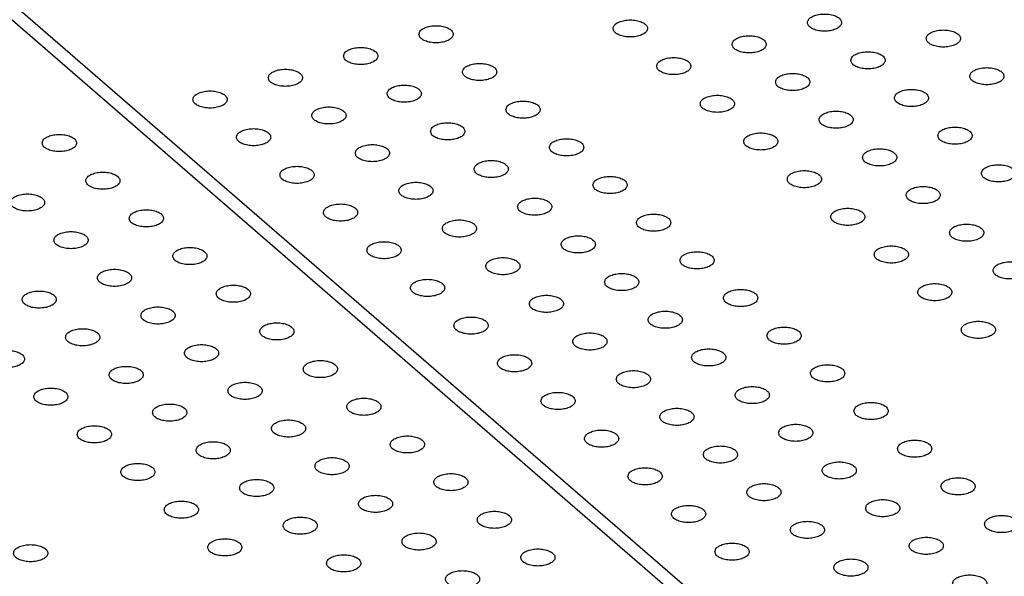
# Model space of a CAD drawing. Header units: inches. Extents: x 0 to 841, y 0 to 594.
# Tile 69 of 84: x 607 to 636, y 358 to 374. Entities that reach past the tile are written whole.
import ezdxf

# ---------------------------------------------------------------- set-up
doc = ezdxf.new("R2010")
doc.units = ezdxf.units.IN

# ---------------------------------------------------------------- blocks, each defined once
blk = doc.blocks.new('E8021-26512__263', base_point=(556.246, 341.298))
at = {"color": 7, "linetype": 'Continuous'}
blk.add_line((631.361, 353.352), (578.131, 399.449), dxfattribs=at)
for points in [[(607.891, 370.854), (607.899, 370.823), (607.915, 370.755), (608.016, 370.683), (608.146, 370.63), (608.307, 370.602), (608.476, 370.602), (608.636, 370.63), (608.768, 370.683), (608.863, 370.755), (608.904, 370.854), (608.863, 370.952), (608.768, 371.025), (608.636, 371.077), (608.476, 371.105), (608.307, 371.105), (608.146, 371.077), (608.016, 371.025), (607.915, 370.952), (607.899, 370.884), (607.891, 370.854)], [(609.161, 369.754), (609.169, 369.724), (609.185, 369.655), (609.286, 369.583), (609.416, 369.53), (609.577, 369.503), (609.746, 369.503), (609.906, 369.53), (610.038, 369.583), (610.133, 369.655), (610.174, 369.754), (610.133, 369.852), (610.038, 369.925), (609.906, 369.977), (609.746, 370.005), (609.577, 370.005), (609.416, 369.977), (609.286, 369.925), (609.185, 369.852), (609.169, 369.784), (609.161, 369.754)], [(606.962, 369.119), (606.969, 369.089), (606.985, 369.02), (607.086, 368.948), (607.216, 368.895), (607.377, 368.868), (607.546, 368.868), (607.706, 368.895), (607.839, 368.948), (607.933, 369.02), (607.974, 369.119), (607.933, 369.217), (607.839, 369.29), (607.706, 369.342), (607.546, 369.37), (607.377, 369.37), (607.216, 369.342), (607.086, 369.29), (606.985, 369.217), (606.969, 369.149), (606.962, 369.119)], [(610.431, 368.654), (610.439, 368.624), (610.455, 368.555), (610.556, 368.483), (610.686, 368.43), (610.847, 368.403), (611.016, 368.403), (611.176, 368.43), (611.308, 368.483), (611.403, 368.555), (611.444, 368.654), (611.403, 368.753), (611.308, 368.825), (611.176, 368.878), (611.016, 368.905), (610.847, 368.905), (610.686, 368.878), (610.556, 368.825), (610.455, 368.753), (610.439, 368.684), (610.431, 368.654)], [(608.232, 368.019), (608.239, 367.989), (608.255, 367.92), (608.356, 367.848), (608.486, 367.795), (608.647, 367.768), (608.816, 367.768), (608.976, 367.795), (609.109, 367.848), (609.203, 367.92), (609.244, 368.019), (609.203, 368.118), (609.109, 368.19), (608.976, 368.243), (608.816, 368.27), (608.647, 368.27), (608.486, 368.243), (608.356, 368.19), (608.255, 368.118), (608.239, 368.049), (608.232, 368.019)], [(611.701, 367.554), (611.709, 367.524), (611.725, 367.455), (611.826, 367.383), (611.956, 367.33), (612.117, 367.303), (612.286, 367.303), (612.446, 367.33), (612.578, 367.383), (612.673, 367.455), (612.714, 367.554), (612.673, 367.653), (612.578, 367.725), (612.446, 367.778), (612.286, 367.805), (612.117, 367.805), (611.956, 367.778), (611.826, 367.725), (611.725, 367.653), (611.709, 367.584), (611.701, 367.554)], [(609.502, 366.919), (609.509, 366.889), (609.525, 366.82), (609.626, 366.748), (609.756, 366.695), (609.917, 366.668), (610.086, 366.668), (610.246, 366.695), (610.379, 366.748), (610.473, 366.82), (610.514, 366.919), (610.473, 367.018), (610.379, 367.09), (610.246, 367.143), (610.086, 367.17), (609.917, 367.17), (609.756, 367.143), (609.626, 367.09), (609.525, 367.018), (609.509, 366.949), (609.502, 366.919)], [(607.302, 366.284), (607.309, 366.254), (607.326, 366.185), (607.426, 366.113), (607.557, 366.06), (607.717, 366.033), (607.886, 366.033), (608.046, 366.06), (608.179, 366.113), (608.274, 366.185), (608.314, 366.284), (608.274, 366.383), (608.179, 366.455), (608.046, 366.508), (607.886, 366.535), (607.717, 366.535), (607.557, 366.508), (607.426, 366.455), (607.326, 366.383), (607.309, 366.314), (607.302, 366.284)], [(612.971, 366.454), (612.979, 366.424), (612.995, 366.356), (613.096, 366.283), (613.226, 366.231), (613.387, 366.203), (613.556, 366.203), (613.716, 366.231), (613.848, 366.283), (613.943, 366.356), (613.984, 366.454), (613.943, 366.553), (613.848, 366.625), (613.716, 366.678), (613.556, 366.705), (613.387, 366.705), (613.226, 366.678), (613.096, 366.625), (612.995, 366.553), (612.979, 366.484), (612.971, 366.454)], [(610.772, 365.819), (610.779, 365.789), (610.795, 365.721), (610.896, 365.648), (611.026, 365.596), (611.187, 365.568), (611.356, 365.568), (611.516, 365.596), (611.649, 365.648), (611.743, 365.721), (611.784, 365.819), (611.743, 365.918), (611.649, 365.99), (611.516, 366.043), (611.356, 366.07), (611.187, 366.07), (611.026, 366.043), (610.896, 365.99), (610.795, 365.918), (610.779, 365.849), (610.772, 365.819)], [(608.572, 365.184), (608.579, 365.154), (608.596, 365.086), (608.696, 365.013), (608.827, 364.961), (608.987, 364.933), (609.156, 364.933), (609.316, 364.961), (609.449, 365.013), (609.544, 365.086), (609.584, 365.184), (609.544, 365.283), (609.449, 365.355), (609.316, 365.408), (609.156, 365.435), (608.987, 365.435), (608.827, 365.408), (608.696, 365.355), (608.596, 365.283), (608.579, 365.214), (608.572, 365.184)], [(614.241, 365.354), (614.249, 365.324), (614.265, 365.256), (614.366, 365.183), (614.496, 365.131), (614.657, 365.103), (614.826, 365.103), (614.986, 365.131), (615.118, 365.183), (615.213, 365.256), (615.254, 365.354), (615.213, 365.453), (615.118, 365.525), (614.986, 365.578), (614.826, 365.606), (614.657, 365.606), (614.496, 365.578), (614.366, 365.525), (614.265, 365.453), (614.249, 365.385), (614.241, 365.354)], [(606.372, 364.549), (606.379, 364.519), (606.396, 364.451), (606.497, 364.378), (606.627, 364.326), (606.788, 364.298), (606.957, 364.298), (607.117, 364.326), (607.249, 364.378), (607.344, 364.451), (607.384, 364.549), (607.344, 364.648), (607.249, 364.72), (607.117, 364.773), (606.957, 364.8), (606.788, 364.8), (606.627, 364.773), (606.497, 364.72), (606.396, 364.648), (606.379, 364.579), (606.372, 364.549)], [(612.042, 364.719), (612.049, 364.689), (612.065, 364.621), (612.166, 364.548), (612.296, 364.496), (612.457, 364.468), (612.626, 364.468), (612.786, 364.496), (612.919, 364.548), (613.013, 364.621), (613.054, 364.719), (613.013, 364.818), (612.919, 364.89), (612.786, 364.943), (612.626, 364.971), (612.457, 364.971), (612.296, 364.943), (612.166, 364.89), (612.065, 364.818), (612.049, 364.75), (612.042, 364.719)], [(615.511, 364.255), (615.519, 364.224), (615.535, 364.156), (615.636, 364.083), (615.766, 364.031), (615.927, 364.003), (616.096, 364.003), (616.256, 364.031), (616.388, 364.083), (616.483, 364.156), (616.524, 364.255), (616.483, 364.353), (616.388, 364.426), (616.256, 364.478), (616.096, 364.506), (615.927, 364.506), (615.766, 364.478), (615.636, 364.426), (615.535, 364.353), (615.519, 364.285), (615.511, 364.255)], [(609.842, 364.084), (609.849, 364.054), (609.866, 363.986), (609.966, 363.913), (610.097, 363.861), (610.257, 363.833), (610.426, 363.833), (610.586, 363.861), (610.719, 363.913), (610.814, 363.986), (610.854, 364.084), (610.814, 364.183), (610.719, 364.255), (610.586, 364.308), (610.426, 364.336), (610.257, 364.336), (610.097, 364.308), (609.966, 364.255), (609.866, 364.183), (609.849, 364.115), (609.842, 364.084)], [(607.642, 363.449), (607.649, 363.419), (607.666, 363.351), (607.767, 363.278), (607.897, 363.226), (608.058, 363.198), (608.227, 363.198), (608.387, 363.226), (608.519, 363.278), (608.614, 363.351), (608.654, 363.449), (608.614, 363.548), (608.519, 363.62), (608.387, 363.673), (608.227, 363.701), (608.058, 363.701), (607.897, 363.673), (607.767, 363.62), (607.666, 363.548), (607.649, 363.48), (607.642, 363.449)], [(613.312, 363.62), (613.319, 363.589), (613.335, 363.521), (613.436, 363.448), (613.566, 363.396), (613.727, 363.368), (613.896, 363.368), (614.056, 363.396), (614.189, 363.448), (614.283, 363.521), (614.324, 363.62), (614.283, 363.718), (614.189, 363.791), (614.056, 363.843), (613.896, 363.871), (613.727, 363.871), (613.566, 363.843), (613.436, 363.791), (613.335, 363.718), (613.319, 363.65), (613.312, 363.62)], [(616.781, 363.155), (616.789, 363.124), (616.805, 363.056), (616.906, 362.984), (617.036, 362.931), (617.197, 362.903), (617.366, 362.903), (617.526, 362.931), (617.658, 362.984), (617.753, 363.056), (617.794, 363.155), (617.753, 363.253), (617.658, 363.326), (617.526, 363.378), (617.366, 363.406), (617.197, 363.406), (617.036, 363.378), (616.906, 363.326), (616.805, 363.253), (616.789, 363.185), (616.781, 363.155)], [(611.112, 362.985), (611.119, 362.954), (611.136, 362.886), (611.236, 362.813), (611.367, 362.761), (611.527, 362.733), (611.696, 362.733), (611.856, 362.761), (611.989, 362.813), (612.084, 362.886), (612.124, 362.985), (612.084, 363.083), (611.989, 363.156), (611.856, 363.208), (611.696, 363.236), (611.527, 363.236), (611.367, 363.208), (611.236, 363.156), (611.136, 363.083), (611.119, 363.015), (611.112, 362.985)], [(614.582, 362.52), (614.589, 362.489), (614.605, 362.421), (614.706, 362.349), (614.836, 362.296), (614.997, 362.268), (615.166, 362.268), (615.326, 362.296), (615.459, 362.349), (615.553, 362.421), (615.594, 362.52), (615.553, 362.618), (615.459, 362.691), (615.326, 362.743), (615.166, 362.771), (614.997, 362.771), (614.836, 362.743), (614.706, 362.691), (614.605, 362.618), (614.589, 362.55), (614.582, 362.52)], [(608.912, 362.35), (608.919, 362.319), (608.936, 362.251), (609.037, 362.178), (609.167, 362.126), (609.328, 362.098), (609.497, 362.098), (609.657, 362.126), (609.789, 362.178), (609.884, 362.251), (609.924, 362.35), (609.884, 362.448), (609.789, 362.521), (609.657, 362.573), (609.497, 362.601), (609.328, 362.601), (609.167, 362.573), (609.037, 362.521), (608.936, 362.448), (608.919, 362.38), (608.912, 362.35)], [(618.051, 362.055), (618.059, 362.025), (618.075, 361.956), (618.176, 361.884), (618.306, 361.831), (618.467, 361.804), (618.636, 361.804), (618.796, 361.831), (618.928, 361.884), (619.023, 361.956), (619.064, 362.055), (619.023, 362.153), (618.928, 362.226), (618.796, 362.278), (618.636, 362.306), (618.467, 362.306), (618.306, 362.278), (618.176, 362.226), (618.075, 362.153), (618.059, 362.085), (618.051, 362.055)], [(612.382, 361.885), (612.389, 361.854), (612.406, 361.786), (612.506, 361.714), (612.637, 361.661), (612.797, 361.633), (612.966, 361.633), (613.126, 361.661), (613.259, 361.714), (613.354, 361.786), (613.394, 361.885), (613.354, 361.983), (613.259, 362.056), (613.126, 362.108), (612.966, 362.136), (612.797, 362.136), (612.637, 362.108), (612.506, 362.056), (612.406, 361.983), (612.389, 361.915), (612.382, 361.885)], [(615.852, 361.42), (615.859, 361.39), (615.875, 361.321), (615.976, 361.249), (616.106, 361.196), (616.267, 361.169), (616.436, 361.169), (616.596, 361.196), (616.729, 361.249), (616.823, 361.321), (616.864, 361.42), (616.823, 361.518), (616.729, 361.591), (616.596, 361.643), (616.436, 361.671), (616.267, 361.671), (616.106, 361.643), (615.976, 361.591), (615.875, 361.518), (615.859, 361.45), (615.852, 361.42)], [(610.182, 361.25), (610.189, 361.219), (610.206, 361.151), (610.307, 361.079), (610.437, 361.026), (610.598, 360.998), (610.767, 360.998), (610.927, 361.026), (611.059, 361.079), (611.154, 361.151), (611.194, 361.25), (611.154, 361.348), (611.059, 361.421), (610.927, 361.473), (610.767, 361.501), (610.598, 361.501), (610.437, 361.473), (610.307, 361.421), (610.206, 361.348), (610.189, 361.28), (610.182, 361.25)], [(619.321, 360.955), (619.329, 360.925), (619.345, 360.856), (619.446, 360.784), (619.576, 360.731), (619.737, 360.704), (619.906, 360.704), (620.066, 360.731), (620.198, 360.784), (620.293, 360.856), (620.334, 360.955), (620.293, 361.054), (620.198, 361.126), (620.066, 361.179), (619.906, 361.206), (619.737, 361.206), (619.576, 361.179), (619.446, 361.126), (619.345, 361.054), (619.329, 360.985), (619.321, 360.955)], [(613.652, 360.785), (613.659, 360.755), (613.676, 360.686), (613.776, 360.614), (613.907, 360.561), (614.067, 360.534), (614.236, 360.534), (614.396, 360.561), (614.529, 360.614), (614.624, 360.686), (614.664, 360.785), (614.624, 360.883), (614.529, 360.956), (614.396, 361.008), (614.236, 361.036), (614.067, 361.036), (613.907, 361.008), (613.776, 360.956), (613.676, 360.883), (613.659, 360.815), (613.652, 360.785)], [(617.122, 360.32), (617.129, 360.29), (617.145, 360.221), (617.246, 360.149), (617.376, 360.096), (617.537, 360.069), (617.706, 360.069), (617.866, 360.096), (617.999, 360.149), (618.093, 360.221), (618.134, 360.32), (618.093, 360.419), (617.999, 360.491), (617.866, 360.544), (617.706, 360.571), (617.537, 360.571), (617.376, 360.544), (617.246, 360.491), (617.145, 360.419), (617.129, 360.35), (617.122, 360.32)], [(611.452, 360.15), (611.459, 360.12), (611.476, 360.051), (611.577, 359.979), (611.707, 359.926), (611.868, 359.899), (612.037, 359.899), (612.197, 359.926), (612.329, 359.979), (612.424, 360.051), (612.464, 360.15), (612.424, 360.248), (612.329, 360.321), (612.197, 360.373), (612.037, 360.401), (611.868, 360.401), (611.707, 360.373), (611.577, 360.321), (611.476, 360.248), (611.459, 360.18), (611.452, 360.15)], [(614.922, 359.685), (614.929, 359.655), (614.946, 359.586), (615.046, 359.514), (615.177, 359.461), (615.337, 359.434), (615.506, 359.434), (615.666, 359.461), (615.799, 359.514), (615.894, 359.586), (615.934, 359.685), (615.894, 359.784), (615.799, 359.856), (615.666, 359.909), (615.506, 359.936), (615.337, 359.936), (615.177, 359.909), (615.046, 359.856), (614.946, 359.784), (614.929, 359.715), (614.922, 359.685)], [(620.591, 359.855), (620.599, 359.825), (620.615, 359.757), (620.716, 359.684), (620.846, 359.631), (621.007, 359.604), (621.176, 359.604), (621.336, 359.631), (621.468, 359.684), (621.563, 359.757), (621.604, 359.855), (621.563, 359.954), (621.468, 360.026), (621.336, 360.079), (621.176, 360.106), (621.007, 360.106), (620.846, 360.079), (620.716, 360.026), (620.615, 359.954), (620.599, 359.885), (620.591, 359.855)], [(618.392, 359.22), (618.399, 359.19), (618.415, 359.122), (618.516, 359.049), (618.646, 358.996), (618.807, 358.969), (618.976, 358.969), (619.136, 358.996), (619.269, 359.049), (619.363, 359.122), (619.404, 359.22), (619.363, 359.319), (619.269, 359.391), (619.136, 359.444), (618.976, 359.471), (618.807, 359.471), (618.646, 359.444), (618.516, 359.391), (618.415, 359.319), (618.399, 359.25), (618.392, 359.22)], [(607.053, 358.88), (607.06, 358.85), (607.076, 358.781), (607.177, 358.709), (607.308, 358.656), (607.468, 358.629), (607.637, 358.629), (607.797, 358.656), (607.93, 358.709), (608.025, 358.781), (608.065, 358.88), (608.025, 358.978), (607.93, 359.051), (607.797, 359.103), (607.637, 359.131), (607.468, 359.131), (607.308, 359.103), (607.177, 359.051), (607.076, 358.978), (607.06, 358.91), (607.053, 358.88)], [(612.722, 359.05), (612.729, 359.02), (612.746, 358.951), (612.847, 358.879), (612.977, 358.826), (613.138, 358.799), (613.307, 358.799), (613.467, 358.826), (613.599, 358.879), (613.694, 358.951), (613.734, 359.05), (613.694, 359.149), (613.599, 359.221), (613.467, 359.274), (613.307, 359.301), (613.138, 359.301), (612.977, 359.274), (612.847, 359.221), (612.746, 359.149), (612.729, 359.08), (612.722, 359.05)], [(616.192, 358.585), (616.199, 358.555), (616.216, 358.487), (616.316, 358.414), (616.447, 358.361), (616.607, 358.334), (616.776, 358.334), (616.936, 358.361), (617.069, 358.414), (617.164, 358.487), (617.204, 358.585), (617.164, 358.684), (617.069, 358.756), (616.936, 358.809), (616.776, 358.836), (616.607, 358.836), (616.447, 358.809), (616.316, 358.756), (616.216, 358.684), (616.199, 358.615), (616.192, 358.585)], [(621.861, 358.755), (621.869, 358.725), (621.885, 358.657), (621.986, 358.584), (622.116, 358.532), (622.277, 358.504), (622.446, 358.504), (622.606, 358.532), (622.738, 358.584), (622.833, 358.657), (622.874, 358.755), (622.833, 358.854), (622.738, 358.926), (622.606, 358.979), (622.446, 359.007), (622.277, 359.007), (622.116, 358.979), (621.986, 358.926), (621.885, 358.854), (621.869, 358.785), (621.861, 358.755)], [(619.662, 358.12), (619.669, 358.09), (619.685, 358.022), (619.786, 357.949), (619.916, 357.897), (620.077, 357.869), (620.246, 357.869), (620.406, 357.897), (620.539, 357.949), (620.633, 358.022), (620.674, 358.12), (620.633, 358.219), (620.539, 358.291), (620.406, 358.344), (620.246, 358.372), (620.077, 358.372), (619.916, 358.344), (619.786, 358.291), (619.685, 358.219), (619.669, 358.15), (619.662, 358.12)]]:
    blk.add_open_spline(points, degree=3, knots=[0, 0, 0, 0, 0.090666, 0.205523, 0.349779, 0.515635, 0.689283, 0.855139, 0.999394, 1.114251, 1.204917, 1.295583, 1.410441, 1.554696, 1.720552, 1.8942, 2.060056, 2.204311, 2.319168, 2.409834, 2.409834, 2.409834, 2.409834], dxfattribs=at)
blk = doc.blocks.new('E8021-66412_MUXIP01_4', base_point=(556.246, 341.298))
blk.add_blockref('E8021-26512__263', (556.246, 341.298))
blk = doc.blocks.new('E8021-26512__267', base_point=(578.243, 347.648))
at = {"color": 7, "linetype": 'Continuous'}
blk.add_line((578.779, 399.389), (631.579, 353.662), dxfattribs=at)
for points in [[(630.229, 374.369), (630.236, 374.339), (630.252, 374.27), (630.353, 374.198), (630.484, 374.145), (630.644, 374.118), (630.813, 374.118), (630.973, 374.145), (631.106, 374.198), (631.2, 374.27), (631.241, 374.369), (631.2, 374.468), (631.106, 374.54), (630.973, 374.593), (630.813, 374.62), (630.644, 374.62), (630.484, 374.593), (630.353, 374.54), (630.252, 374.468), (630.236, 374.399), (630.229, 374.369)], [(618.89, 374.029), (618.897, 373.998), (618.914, 373.93), (619.014, 373.858), (619.145, 373.805), (619.305, 373.777), (619.474, 373.777), (619.634, 373.805), (619.767, 373.858), (619.862, 373.93), (619.902, 374.029), (619.862, 374.127), (619.767, 374.2), (619.634, 374.252), (619.474, 374.28), (619.305, 374.28), (619.145, 374.252), (619.014, 374.2), (618.914, 374.127), (618.897, 374.059), (618.89, 374.029)], [(624.559, 374.199), (624.566, 374.169), (624.583, 374.1), (624.684, 374.028), (624.814, 373.975), (624.975, 373.948), (625.144, 373.948), (625.304, 373.975), (625.436, 374.028), (625.531, 374.1), (625.572, 374.199), (625.531, 374.297), (625.436, 374.37), (625.304, 374.422), (625.144, 374.45), (624.975, 374.45), (624.814, 374.422), (624.684, 374.37), (624.583, 374.297), (624.566, 374.229), (624.559, 374.199)], [(628.029, 373.734), (628.036, 373.704), (628.053, 373.635), (628.153, 373.563), (628.284, 373.51), (628.444, 373.483), (628.613, 373.483), (628.773, 373.51), (628.906, 373.563), (629.001, 373.635), (629.041, 373.734), (629.001, 373.833), (628.906, 373.905), (628.773, 373.958), (628.613, 373.985), (628.444, 373.985), (628.284, 373.958), (628.153, 373.905), (628.053, 373.833), (628.036, 373.764), (628.029, 373.734)], [(633.698, 373.904), (633.706, 373.874), (633.722, 373.805), (633.823, 373.733), (633.953, 373.68), (634.114, 373.653), (634.283, 373.653), (634.443, 373.68), (634.575, 373.733), (634.67, 373.805), (634.711, 373.904), (634.67, 374.003), (634.575, 374.075), (634.443, 374.128), (634.283, 374.155), (634.114, 374.155), (633.953, 374.128), (633.823, 374.075), (633.722, 374.003), (633.706, 373.934), (633.698, 373.904)], [(616.69, 373.394), (616.697, 373.363), (616.714, 373.295), (616.814, 373.223), (616.945, 373.17), (617.106, 373.142), (617.275, 373.142), (617.435, 373.17), (617.567, 373.223), (617.662, 373.295), (617.702, 373.394), (617.662, 373.492), (617.567, 373.565), (617.435, 373.617), (617.275, 373.645), (617.106, 373.645), (616.945, 373.617), (616.814, 373.565), (616.714, 373.492), (616.697, 373.424), (616.69, 373.394)], [(631.499, 373.269), (631.506, 373.239), (631.522, 373.17), (631.623, 373.098), (631.754, 373.045), (631.914, 373.018), (632.083, 373.018), (632.243, 373.045), (632.376, 373.098), (632.47, 373.17), (632.511, 373.269), (632.47, 373.368), (632.376, 373.44), (632.243, 373.493), (632.083, 373.52), (631.914, 373.52), (631.754, 373.493), (631.623, 373.44), (631.522, 373.368), (631.506, 373.299), (631.499, 373.269)], [(620.16, 372.929), (620.167, 372.899), (620.184, 372.83), (620.284, 372.758), (620.415, 372.705), (620.575, 372.678), (620.744, 372.678), (620.904, 372.705), (621.037, 372.758), (621.132, 372.83), (621.172, 372.929), (621.132, 373.027), (621.037, 373.1), (620.904, 373.152), (620.744, 373.18), (620.575, 373.18), (620.415, 373.152), (620.284, 373.1), (620.184, 373.027), (620.167, 372.959), (620.16, 372.929)], [(625.829, 373.099), (625.836, 373.069), (625.853, 373), (625.954, 372.928), (626.084, 372.875), (626.245, 372.848), (626.414, 372.848), (626.574, 372.875), (626.706, 372.928), (626.801, 373), (626.842, 373.099), (626.801, 373.198), (626.706, 373.27), (626.574, 373.323), (626.414, 373.35), (626.245, 373.35), (626.084, 373.323), (625.954, 373.27), (625.853, 373.198), (625.836, 373.129), (625.829, 373.099)], [(614.49, 372.759), (614.498, 372.728), (614.514, 372.66), (614.615, 372.588), (614.745, 372.535), (614.906, 372.507), (615.075, 372.507), (615.235, 372.535), (615.367, 372.588), (615.462, 372.66), (615.503, 372.759), (615.462, 372.857), (615.367, 372.93), (615.235, 372.982), (615.075, 373.01), (614.906, 373.01), (614.745, 372.982), (614.615, 372.93), (614.514, 372.857), (614.498, 372.789), (614.49, 372.759)], [(629.299, 372.634), (629.306, 372.604), (629.323, 372.535), (629.423, 372.463), (629.554, 372.41), (629.714, 372.383), (629.883, 372.383), (630.043, 372.41), (630.176, 372.463), (630.271, 372.535), (630.311, 372.634), (630.271, 372.733), (630.176, 372.805), (630.043, 372.858), (629.883, 372.885), (629.714, 372.885), (629.554, 372.858), (629.423, 372.805), (629.323, 372.733), (629.306, 372.664), (629.299, 372.634)], [(634.968, 372.804), (634.976, 372.774), (634.992, 372.706), (635.093, 372.633), (635.223, 372.581), (635.384, 372.553), (635.553, 372.553), (635.713, 372.581), (635.845, 372.633), (635.94, 372.706), (635.981, 372.804), (635.94, 372.903), (635.845, 372.975), (635.713, 373.028), (635.553, 373.055), (635.384, 373.055), (635.223, 373.028), (635.093, 372.975), (634.992, 372.903), (634.976, 372.834), (634.968, 372.804)], [(617.96, 372.294), (617.967, 372.264), (617.984, 372.195), (618.084, 372.123), (618.215, 372.07), (618.376, 372.043), (618.545, 372.043), (618.705, 372.07), (618.837, 372.123), (618.932, 372.195), (618.972, 372.294), (618.932, 372.392), (618.837, 372.465), (618.705, 372.517), (618.545, 372.545), (618.376, 372.545), (618.215, 372.517), (618.084, 372.465), (617.984, 372.392), (617.967, 372.324), (617.96, 372.294)], [(612.291, 372.124), (612.298, 372.093), (612.314, 372.025), (612.415, 371.953), (612.546, 371.9), (612.706, 371.872), (612.875, 371.872), (613.035, 371.9), (613.168, 371.953), (613.263, 372.025), (613.303, 372.124), (613.263, 372.222), (613.168, 372.295), (613.035, 372.347), (612.875, 372.375), (612.706, 372.375), (612.546, 372.347), (612.415, 372.295), (612.314, 372.222), (612.298, 372.154), (612.291, 372.124)], [(627.099, 371.999), (627.106, 371.969), (627.123, 371.9), (627.224, 371.828), (627.354, 371.775), (627.515, 371.748), (627.684, 371.748), (627.844, 371.775), (627.976, 371.828), (628.071, 371.9), (628.112, 371.999), (628.071, 372.098), (627.976, 372.17), (627.844, 372.223), (627.684, 372.25), (627.515, 372.25), (627.354, 372.223), (627.224, 372.17), (627.123, 372.098), (627.106, 372.029), (627.099, 371.999)], [(632.769, 372.169), (632.776, 372.139), (632.792, 372.071), (632.893, 371.998), (633.024, 371.946), (633.184, 371.918), (633.353, 371.918), (633.513, 371.946), (633.646, 371.998), (633.74, 372.071), (633.781, 372.169), (633.74, 372.268), (633.646, 372.34), (633.513, 372.393), (633.353, 372.42), (633.184, 372.42), (633.024, 372.393), (632.893, 372.34), (632.792, 372.268), (632.776, 372.199), (632.769, 372.169)], [(621.43, 371.829), (621.437, 371.799), (621.454, 371.73), (621.554, 371.658), (621.685, 371.605), (621.845, 371.578), (622.014, 371.578), (622.174, 371.605), (622.307, 371.658), (622.402, 371.73), (622.442, 371.829), (622.402, 371.928), (622.307, 372), (622.174, 372.053), (622.014, 372.08), (621.845, 372.08), (621.685, 372.053), (621.554, 372), (621.454, 371.928), (621.437, 371.859), (621.43, 371.829)], [(615.76, 371.659), (615.768, 371.629), (615.784, 371.56), (615.885, 371.488), (616.015, 371.435), (616.176, 371.408), (616.345, 371.408), (616.505, 371.435), (616.637, 371.488), (616.732, 371.56), (616.773, 371.659), (616.732, 371.757), (616.637, 371.83), (616.505, 371.882), (616.345, 371.91), (616.176, 371.91), (616.015, 371.882), (615.885, 371.83), (615.784, 371.757), (615.768, 371.689), (615.76, 371.659)], [(630.569, 371.534), (630.576, 371.504), (630.593, 371.436), (630.693, 371.363), (630.824, 371.311), (630.984, 371.283), (631.153, 371.283), (631.313, 371.311), (631.446, 371.363), (631.541, 371.436), (631.581, 371.534), (631.541, 371.633), (631.446, 371.705), (631.313, 371.758), (631.153, 371.785), (630.984, 371.785), (630.824, 371.758), (630.693, 371.705), (630.593, 371.633), (630.576, 371.564), (630.569, 371.534)], [(619.23, 371.194), (619.237, 371.164), (619.254, 371.095), (619.354, 371.023), (619.485, 370.97), (619.646, 370.943), (619.815, 370.943), (619.975, 370.97), (620.107, 371.023), (620.202, 371.095), (620.242, 371.194), (620.202, 371.293), (620.107, 371.365), (619.975, 371.418), (619.815, 371.445), (619.646, 371.445), (619.485, 371.418), (619.354, 371.365), (619.254, 371.293), (619.237, 371.224), (619.23, 371.194)], [(613.561, 371.024), (613.568, 370.994), (613.584, 370.925), (613.685, 370.853), (613.816, 370.8), (613.976, 370.773), (614.145, 370.773), (614.305, 370.8), (614.438, 370.853), (614.533, 370.925), (614.573, 371.024), (614.533, 371.122), (614.438, 371.195), (614.305, 371.247), (614.145, 371.275), (613.976, 371.275), (613.816, 371.247), (613.685, 371.195), (613.584, 371.122), (613.568, 371.054), (613.561, 371.024)], [(628.369, 370.899), (628.376, 370.869), (628.393, 370.801), (628.494, 370.728), (628.624, 370.676), (628.785, 370.648), (628.954, 370.648), (629.114, 370.676), (629.246, 370.728), (629.341, 370.801), (629.382, 370.899), (629.341, 370.998), (629.246, 371.07), (629.114, 371.123), (628.954, 371.15), (628.785, 371.15), (628.624, 371.123), (628.494, 371.07), (628.393, 370.998), (628.376, 370.929), (628.369, 370.899)], [(634.039, 371.069), (634.046, 371.039), (634.062, 370.971), (634.163, 370.898), (634.294, 370.846), (634.454, 370.818), (634.623, 370.818), (634.783, 370.846), (634.916, 370.898), (635.01, 370.971), (635.051, 371.069), (635.01, 371.168), (634.916, 371.24), (634.783, 371.293), (634.623, 371.321), (634.454, 371.321), (634.294, 371.293), (634.163, 371.24), (634.062, 371.168), (634.046, 371.1), (634.039, 371.069)], [(622.7, 370.729), (622.707, 370.699), (622.724, 370.63), (622.824, 370.558), (622.955, 370.505), (623.115, 370.478), (623.284, 370.478), (623.444, 370.505), (623.577, 370.558), (623.672, 370.63), (623.712, 370.729), (623.672, 370.828), (623.577, 370.9), (623.444, 370.953), (623.284, 370.98), (623.115, 370.98), (622.955, 370.953), (622.824, 370.9), (622.724, 370.828), (622.707, 370.759), (622.7, 370.729)], [(617.03, 370.559), (617.038, 370.529), (617.054, 370.46), (617.155, 370.388), (617.285, 370.335), (617.446, 370.308), (617.615, 370.308), (617.775, 370.335), (617.907, 370.388), (618.002, 370.46), (618.043, 370.559), (618.002, 370.658), (617.907, 370.73), (617.775, 370.783), (617.615, 370.81), (617.446, 370.81), (617.285, 370.783), (617.155, 370.73), (617.054, 370.658), (617.038, 370.589), (617.03, 370.559)], [(631.839, 370.434), (631.846, 370.404), (631.863, 370.336), (631.963, 370.263), (632.094, 370.211), (632.254, 370.183), (632.423, 370.183), (632.583, 370.211), (632.716, 370.263), (632.811, 370.336), (632.851, 370.434), (632.811, 370.533), (632.716, 370.605), (632.583, 370.658), (632.423, 370.686), (632.254, 370.686), (632.094, 370.658), (631.963, 370.605), (631.863, 370.533), (631.846, 370.465), (631.839, 370.434)], [(620.5, 370.094), (620.507, 370.064), (620.524, 369.995), (620.624, 369.923), (620.755, 369.87), (620.916, 369.843), (621.085, 369.843), (621.245, 369.87), (621.377, 369.923), (621.472, 369.995), (621.512, 370.094), (621.472, 370.193), (621.377, 370.265), (621.245, 370.318), (621.085, 370.345), (620.916, 370.345), (620.755, 370.318), (620.624, 370.265), (620.524, 370.193), (620.507, 370.124), (620.5, 370.094)], [(614.831, 369.924), (614.838, 369.894), (614.854, 369.825), (614.955, 369.753), (615.086, 369.7), (615.246, 369.673), (615.415, 369.673), (615.575, 369.7), (615.708, 369.753), (615.803, 369.825), (615.843, 369.924), (615.803, 370.023), (615.708, 370.095), (615.575, 370.148), (615.415, 370.175), (615.246, 370.175), (615.086, 370.148), (614.955, 370.095), (614.854, 370.023), (614.838, 369.954), (614.831, 369.924)], [(629.639, 369.799), (629.646, 369.769), (629.663, 369.701), (629.764, 369.628), (629.894, 369.576), (630.055, 369.548), (630.224, 369.548), (630.384, 369.576), (630.516, 369.628), (630.611, 369.701), (630.652, 369.799), (630.611, 369.898), (630.516, 369.97), (630.384, 370.023), (630.224, 370.051), (630.055, 370.051), (629.894, 370.023), (629.764, 369.97), (629.663, 369.898), (629.646, 369.83), (629.639, 369.799)], [(635.309, 369.97), (635.316, 369.939), (635.332, 369.871), (635.433, 369.798), (635.564, 369.746), (635.724, 369.718), (635.893, 369.718), (636.053, 369.746), (636.186, 369.798), (636.28, 369.871), (636.321, 369.97), (636.28, 370.068), (636.186, 370.141), (636.053, 370.193), (635.893, 370.221), (635.724, 370.221), (635.564, 370.193), (635.433, 370.141), (635.332, 370.068), (635.316, 370), (635.309, 369.97)], [(618.3, 369.459), (618.308, 369.429), (618.324, 369.36), (618.425, 369.288), (618.555, 369.235), (618.716, 369.208), (618.885, 369.208), (619.045, 369.235), (619.177, 369.288), (619.272, 369.36), (619.313, 369.459), (619.272, 369.558), (619.177, 369.63), (619.045, 369.683), (618.885, 369.71), (618.716, 369.71), (618.555, 369.683), (618.425, 369.63), (618.324, 369.558), (618.308, 369.489), (618.3, 369.459)], [(623.97, 369.629), (623.977, 369.599), (623.994, 369.531), (624.094, 369.458), (624.225, 369.406), (624.385, 369.378), (624.554, 369.378), (624.714, 369.406), (624.847, 369.458), (624.942, 369.531), (624.982, 369.629), (624.942, 369.728), (624.847, 369.8), (624.714, 369.853), (624.554, 369.88), (624.385, 369.88), (624.225, 369.853), (624.094, 369.8), (623.994, 369.728), (623.977, 369.659), (623.97, 369.629)], [(633.109, 369.335), (633.116, 369.304), (633.133, 369.236), (633.233, 369.163), (633.364, 369.111), (633.524, 369.083), (633.693, 369.083), (633.853, 369.111), (633.986, 369.163), (634.081, 369.236), (634.121, 369.335), (634.081, 369.433), (633.986, 369.506), (633.853, 369.558), (633.693, 369.586), (633.524, 369.586), (633.364, 369.558), (633.233, 369.506), (633.133, 369.433), (633.116, 369.365), (633.109, 369.335)], [(621.77, 368.994), (621.777, 368.964), (621.794, 368.896), (621.894, 368.823), (622.025, 368.771), (622.186, 368.743), (622.355, 368.743), (622.515, 368.771), (622.647, 368.823), (622.742, 368.896), (622.782, 368.994), (622.742, 369.093), (622.647, 369.165), (622.515, 369.218), (622.355, 369.245), (622.186, 369.245), (622.025, 369.218), (621.894, 369.165), (621.794, 369.093), (621.777, 369.024), (621.77, 368.994)], [(616.101, 368.824), (616.108, 368.794), (616.124, 368.725), (616.225, 368.653), (616.356, 368.6), (616.516, 368.573), (616.685, 368.573), (616.845, 368.6), (616.978, 368.653), (617.073, 368.725), (617.113, 368.824), (617.073, 368.923), (616.978, 368.995), (616.845, 369.048), (616.685, 369.075), (616.516, 369.075), (616.356, 369.048), (616.225, 368.995), (616.124, 368.923), (616.108, 368.854), (616.101, 368.824)], [(630.909, 368.7), (630.916, 368.669), (630.933, 368.601), (631.034, 368.528), (631.164, 368.476), (631.325, 368.448), (631.494, 368.448), (631.654, 368.476), (631.786, 368.528), (631.881, 368.601), (631.922, 368.7), (631.881, 368.798), (631.786, 368.871), (631.654, 368.923), (631.494, 368.951), (631.325, 368.951), (631.164, 368.923), (631.034, 368.871), (630.933, 368.798), (630.916, 368.73), (630.909, 368.7)], [(619.57, 368.359), (619.578, 368.329), (619.594, 368.261), (619.695, 368.188), (619.825, 368.136), (619.986, 368.108), (620.155, 368.108), (620.315, 368.136), (620.447, 368.188), (620.542, 368.261), (620.583, 368.359), (620.542, 368.458), (620.447, 368.53), (620.315, 368.583), (620.155, 368.61), (619.986, 368.61), (619.825, 368.583), (619.695, 368.53), (619.594, 368.458), (619.578, 368.389), (619.57, 368.359)], [(625.24, 368.529), (625.247, 368.499), (625.264, 368.431), (625.364, 368.358), (625.495, 368.306), (625.655, 368.278), (625.824, 368.278), (625.984, 368.306), (626.117, 368.358), (626.212, 368.431), (626.252, 368.529), (626.212, 368.628), (626.117, 368.7), (625.984, 368.753), (625.824, 368.781), (625.655, 368.781), (625.495, 368.753), (625.364, 368.7), (625.264, 368.628), (625.247, 368.56), (625.24, 368.529)], [(634.379, 368.235), (634.386, 368.204), (634.403, 368.136), (634.503, 368.064), (634.634, 368.011), (634.794, 367.983), (634.963, 367.983), (635.123, 368.011), (635.256, 368.064), (635.351, 368.136), (635.391, 368.235), (635.351, 368.333), (635.256, 368.406), (635.123, 368.458), (634.963, 368.486), (634.794, 368.486), (634.634, 368.458), (634.503, 368.406), (634.403, 368.333), (634.386, 368.265), (634.379, 368.235)], [(617.371, 367.724), (617.378, 367.694), (617.394, 367.626), (617.495, 367.553), (617.626, 367.501), (617.786, 367.473), (617.955, 367.473), (618.115, 367.501), (618.248, 367.553), (618.343, 367.626), (618.383, 367.724), (618.343, 367.823), (618.248, 367.895), (618.115, 367.948), (617.955, 367.975), (617.786, 367.975), (617.626, 367.948), (617.495, 367.895), (617.394, 367.823), (617.378, 367.754), (617.371, 367.724)], [(623.04, 367.894), (623.047, 367.864), (623.064, 367.796), (623.164, 367.723), (623.295, 367.671), (623.456, 367.643), (623.625, 367.643), (623.785, 367.671), (623.917, 367.723), (624.012, 367.796), (624.052, 367.894), (624.012, 367.993), (623.917, 368.065), (623.785, 368.118), (623.625, 368.146), (623.456, 368.146), (623.295, 368.118), (623.164, 368.065), (623.064, 367.993), (623.047, 367.925), (623.04, 367.894)], [(626.51, 367.43), (626.517, 367.399), (626.534, 367.331), (626.634, 367.258), (626.765, 367.206), (626.925, 367.178), (627.094, 367.178), (627.254, 367.206), (627.387, 367.258), (627.482, 367.331), (627.522, 367.43), (627.482, 367.528), (627.387, 367.601), (627.254, 367.653), (627.094, 367.681), (626.925, 367.681), (626.765, 367.653), (626.634, 367.601), (626.534, 367.528), (626.517, 367.46), (626.51, 367.43)], [(632.179, 367.6), (632.186, 367.569), (632.203, 367.501), (632.304, 367.429), (632.434, 367.376), (632.595, 367.348), (632.764, 367.348), (632.924, 367.376), (633.056, 367.429), (633.151, 367.501), (633.192, 367.6), (633.151, 367.698), (633.056, 367.771), (632.924, 367.823), (632.764, 367.851), (632.595, 367.851), (632.434, 367.823), (632.304, 367.771), (632.203, 367.698), (632.186, 367.63), (632.179, 367.6)], [(620.84, 367.259), (620.848, 367.229), (620.864, 367.161), (620.965, 367.088), (621.095, 367.036), (621.256, 367.008), (621.425, 367.008), (621.585, 367.036), (621.717, 367.088), (621.812, 367.161), (621.853, 367.259), (621.812, 367.358), (621.717, 367.43), (621.585, 367.483), (621.425, 367.511), (621.256, 367.511), (621.095, 367.483), (620.965, 367.43), (620.864, 367.358), (620.848, 367.29), (620.84, 367.259)], [(635.649, 367.135), (635.656, 367.105), (635.673, 367.036), (635.773, 366.964), (635.904, 366.911), (636.064, 366.884), (636.233, 366.884), (636.393, 366.911), (636.526, 366.964), (636.621, 367.036), (636.661, 367.135), (636.621, 367.233), (636.526, 367.306), (636.393, 367.358), (636.233, 367.386), (636.064, 367.386), (635.904, 367.358), (635.773, 367.306), (635.673, 367.233), (635.656, 367.165), (635.649, 367.135)], [(618.641, 366.624), (618.648, 366.594), (618.664, 366.526), (618.765, 366.453), (618.896, 366.401), (619.056, 366.373), (619.225, 366.373), (619.385, 366.401), (619.518, 366.453), (619.613, 366.526), (619.653, 366.624), (619.613, 366.723), (619.518, 366.795), (619.385, 366.848), (619.225, 366.876), (619.056, 366.876), (618.896, 366.848), (618.765, 366.795), (618.664, 366.723), (618.648, 366.655), (618.641, 366.624)], [(624.31, 366.795), (624.317, 366.764), (624.334, 366.696), (624.434, 366.623), (624.565, 366.571), (624.726, 366.543), (624.895, 366.543), (625.055, 366.571), (625.187, 366.623), (625.282, 366.696), (625.322, 366.795), (625.282, 366.893), (625.187, 366.966), (625.055, 367.018), (624.895, 367.046), (624.726, 367.046), (624.565, 367.018), (624.434, 366.966), (624.334, 366.893), (624.317, 366.825), (624.31, 366.795)], [(627.78, 366.33), (627.787, 366.299), (627.804, 366.231), (627.904, 366.159), (628.035, 366.106), (628.195, 366.078), (628.364, 366.078), (628.524, 366.106), (628.657, 366.159), (628.752, 366.231), (628.792, 366.33), (628.752, 366.428), (628.657, 366.501), (628.524, 366.553), (628.364, 366.581), (628.195, 366.581), (628.035, 366.553), (627.904, 366.501), (627.804, 366.428), (627.787, 366.36), (627.78, 366.33)], [(633.449, 366.5), (633.456, 366.47), (633.473, 366.401), (633.574, 366.329), (633.704, 366.276), (633.865, 366.249), (634.034, 366.249), (634.194, 366.276), (634.326, 366.329), (634.421, 366.401), (634.462, 366.5), (634.421, 366.598), (634.326, 366.671), (634.194, 366.723), (634.034, 366.751), (633.865, 366.751), (633.704, 366.723), (633.574, 366.671), (633.473, 366.598), (633.456, 366.53), (633.449, 366.5)], [(622.11, 366.16), (622.118, 366.129), (622.134, 366.061), (622.235, 365.988), (622.365, 365.936), (622.526, 365.908), (622.695, 365.908), (622.855, 365.936), (622.987, 365.988), (623.082, 366.061), (623.123, 366.16), (623.082, 366.258), (622.987, 366.331), (622.855, 366.383), (622.695, 366.411), (622.526, 366.411), (622.365, 366.383), (622.235, 366.331), (622.134, 366.258), (622.118, 366.19), (622.11, 366.16)], [(625.58, 365.695), (625.587, 365.664), (625.604, 365.596), (625.704, 365.524), (625.835, 365.471), (625.996, 365.443), (626.165, 365.443), (626.325, 365.471), (626.457, 365.524), (626.552, 365.596), (626.592, 365.695), (626.552, 365.793), (626.457, 365.866), (626.325, 365.918), (626.165, 365.946), (625.996, 365.946), (625.835, 365.918), (625.704, 365.866), (625.604, 365.793), (625.587, 365.725), (625.58, 365.695)], [(619.911, 365.525), (619.918, 365.494), (619.934, 365.426), (620.035, 365.353), (620.166, 365.301), (620.326, 365.273), (620.495, 365.273), (620.655, 365.301), (620.788, 365.353), (620.883, 365.426), (620.923, 365.525), (620.883, 365.623), (620.788, 365.696), (620.655, 365.748), (620.495, 365.776), (620.326, 365.776), (620.166, 365.748), (620.035, 365.696), (619.934, 365.623), (619.918, 365.555), (619.911, 365.525)], [(634.719, 365.4), (634.726, 365.37), (634.743, 365.301), (634.844, 365.229), (634.974, 365.176), (635.135, 365.149), (635.304, 365.149), (635.464, 365.176), (635.596, 365.229), (635.691, 365.301), (635.732, 365.4), (635.691, 365.499), (635.596, 365.571), (635.464, 365.624), (635.304, 365.651), (635.135, 365.651), (634.974, 365.624), (634.844, 365.571), (634.743, 365.499), (634.726, 365.43), (634.719, 365.4)], [(629.05, 365.23), (629.057, 365.2), (629.074, 365.131), (629.174, 365.059), (629.305, 365.006), (629.465, 364.979), (629.634, 364.979), (629.794, 365.006), (629.927, 365.059), (630.022, 365.131), (630.062, 365.23), (630.022, 365.328), (629.927, 365.401), (629.794, 365.453), (629.634, 365.481), (629.465, 365.481), (629.305, 365.453), (629.174, 365.401), (629.074, 365.328), (629.057, 365.26), (629.05, 365.23)], [(623.38, 365.06), (623.388, 365.029), (623.404, 364.961), (623.505, 364.889), (623.635, 364.836), (623.796, 364.808), (623.965, 364.808), (624.125, 364.836), (624.257, 364.889), (624.352, 364.961), (624.393, 365.06), (624.352, 365.158), (624.257, 365.231), (624.125, 365.283), (623.965, 365.311), (623.796, 365.311), (623.635, 365.283), (623.505, 365.231), (623.404, 365.158), (623.388, 365.09), (623.38, 365.06)], [(626.85, 364.595), (626.857, 364.565), (626.874, 364.496), (626.974, 364.424), (627.105, 364.371), (627.266, 364.344), (627.435, 364.344), (627.595, 364.371), (627.727, 364.424), (627.822, 364.496), (627.862, 364.595), (627.822, 364.693), (627.727, 364.766), (627.595, 364.818), (627.435, 364.846), (627.266, 364.846), (627.105, 364.818), (626.974, 364.766), (626.874, 364.693), (626.857, 364.625), (626.85, 364.595)], [(621.181, 364.425), (621.188, 364.394), (621.204, 364.326), (621.305, 364.254), (621.436, 364.201), (621.596, 364.173), (621.765, 364.173), (621.925, 364.201), (622.058, 364.254), (622.153, 364.326), (622.193, 364.425), (622.153, 364.523), (622.058, 364.596), (621.925, 364.648), (621.765, 364.676), (621.596, 364.676), (621.436, 364.648), (621.305, 364.596), (621.204, 364.523), (621.188, 364.455), (621.181, 364.425)], [(624.65, 363.96), (624.658, 363.93), (624.674, 363.861), (624.775, 363.789), (624.905, 363.736), (625.066, 363.709), (625.235, 363.709), (625.395, 363.736), (625.527, 363.789), (625.622, 363.861), (625.663, 363.96), (625.622, 364.058), (625.527, 364.131), (625.395, 364.183), (625.235, 364.211), (625.066, 364.211), (624.905, 364.183), (624.775, 364.131), (624.674, 364.058), (624.658, 363.99), (624.65, 363.96)], [(630.32, 364.13), (630.327, 364.1), (630.344, 364.031), (630.444, 363.959), (630.575, 363.906), (630.735, 363.879), (630.904, 363.879), (631.064, 363.906), (631.197, 363.959), (631.292, 364.031), (631.332, 364.13), (631.292, 364.229), (631.197, 364.301), (631.064, 364.354), (630.904, 364.381), (630.735, 364.381), (630.575, 364.354), (630.444, 364.301), (630.344, 364.229), (630.327, 364.16), (630.32, 364.13)], [(628.12, 363.495), (628.127, 363.465), (628.144, 363.396), (628.244, 363.324), (628.375, 363.271), (628.536, 363.244), (628.705, 363.244), (628.865, 363.271), (628.997, 363.324), (629.092, 363.396), (629.132, 363.495), (629.092, 363.594), (628.997, 363.666), (628.865, 363.719), (628.705, 363.746), (628.536, 363.746), (628.375, 363.719), (628.244, 363.666), (628.144, 363.594), (628.127, 363.525), (628.12, 363.495)], [(622.451, 363.325), (622.458, 363.295), (622.474, 363.226), (622.575, 363.154), (622.706, 363.101), (622.866, 363.074), (623.035, 363.074), (623.195, 363.101), (623.328, 363.154), (623.423, 363.226), (623.463, 363.325), (623.423, 363.423), (623.328, 363.496), (623.195, 363.548), (623.035, 363.576), (622.866, 363.576), (622.706, 363.548), (622.575, 363.496), (622.474, 363.423), (622.458, 363.355), (622.451, 363.325)], [(625.92, 362.86), (625.928, 362.83), (625.944, 362.761), (626.045, 362.689), (626.175, 362.636), (626.336, 362.609), (626.505, 362.609), (626.665, 362.636), (626.797, 362.689), (626.892, 362.761), (626.933, 362.86), (626.892, 362.959), (626.797, 363.031), (626.665, 363.084), (626.505, 363.111), (626.336, 363.111), (626.175, 363.084), (626.045, 363.031), (625.944, 362.959), (625.928, 362.89), (625.92, 362.86)], [(631.59, 363.03), (631.597, 363), (631.614, 362.932), (631.714, 362.859), (631.845, 362.806), (632.005, 362.779), (632.174, 362.779), (632.334, 362.806), (632.467, 362.859), (632.562, 362.932), (632.602, 363.03), (632.562, 363.129), (632.467, 363.201), (632.334, 363.254), (632.174, 363.281), (632.005, 363.281), (631.845, 363.254), (631.714, 363.201), (631.614, 363.129), (631.597, 363.06), (631.59, 363.03)], [(629.39, 362.395), (629.397, 362.365), (629.414, 362.297), (629.514, 362.224), (629.645, 362.171), (629.806, 362.144), (629.975, 362.144), (630.135, 362.171), (630.267, 362.224), (630.362, 362.297), (630.402, 362.395), (630.362, 362.494), (630.267, 362.566), (630.135, 362.619), (629.975, 362.646), (629.806, 362.646), (629.645, 362.619), (629.514, 362.566), (629.414, 362.494), (629.397, 362.425), (629.39, 362.395)], [(623.721, 362.225), (623.728, 362.195), (623.744, 362.126), (623.845, 362.054), (623.976, 362.001), (624.136, 361.974), (624.305, 361.974), (624.465, 362.001), (624.598, 362.054), (624.693, 362.126), (624.733, 362.225), (624.693, 362.324), (624.598, 362.396), (624.465, 362.449), (624.305, 362.476), (624.136, 362.476), (623.976, 362.449), (623.845, 362.396), (623.744, 362.324), (623.728, 362.255), (623.721, 362.225)], [(627.19, 361.76), (627.198, 361.73), (627.214, 361.662), (627.315, 361.589), (627.445, 361.536), (627.606, 361.509), (627.775, 361.509), (627.935, 361.536), (628.067, 361.589), (628.162, 361.662), (628.203, 361.76), (628.162, 361.859), (628.067, 361.931), (627.935, 361.984), (627.775, 362.011), (627.606, 362.011), (627.445, 361.984), (627.315, 361.931), (627.214, 361.859), (627.198, 361.79), (627.19, 361.76)], [(632.86, 361.93), (632.867, 361.9), (632.884, 361.832), (632.984, 361.759), (633.115, 361.707), (633.275, 361.679), (633.444, 361.679), (633.604, 361.707), (633.737, 361.759), (633.832, 361.832), (633.872, 361.93), (633.832, 362.029), (633.737, 362.101), (633.604, 362.154), (633.444, 362.182), (633.275, 362.182), (633.115, 362.154), (632.984, 362.101), (632.884, 362.029), (632.867, 361.96), (632.86, 361.93)], [(624.991, 361.125), (624.998, 361.095), (625.014, 361.027), (625.115, 360.954), (625.246, 360.901), (625.406, 360.874), (625.575, 360.874), (625.735, 360.901), (625.868, 360.954), (625.963, 361.027), (626.003, 361.125), (625.963, 361.224), (625.868, 361.296), (625.735, 361.349), (625.575, 361.376), (625.406, 361.376), (625.246, 361.349), (625.115, 361.296), (625.014, 361.224), (624.998, 361.155), (624.991, 361.125)], [(630.66, 361.295), (630.667, 361.265), (630.684, 361.197), (630.784, 361.124), (630.915, 361.072), (631.076, 361.044), (631.245, 361.044), (631.405, 361.072), (631.537, 361.124), (631.632, 361.197), (631.672, 361.295), (631.632, 361.394), (631.537, 361.466), (631.405, 361.519), (631.245, 361.547), (631.076, 361.547), (630.915, 361.519), (630.784, 361.466), (630.684, 361.394), (630.667, 361.325), (630.66, 361.295)], [(634.13, 360.83), (634.137, 360.8), (634.154, 360.732), (634.254, 360.659), (634.385, 360.607), (634.545, 360.579), (634.714, 360.579), (634.874, 360.607), (635.007, 360.659), (635.102, 360.732), (635.142, 360.83), (635.102, 360.929), (635.007, 361.001), (634.874, 361.054), (634.714, 361.082), (634.545, 361.082), (634.385, 361.054), (634.254, 361.001), (634.154, 360.929), (634.137, 360.861), (634.13, 360.83)], [(628.46, 360.66), (628.468, 360.63), (628.484, 360.562), (628.585, 360.489), (628.715, 360.437), (628.876, 360.409), (629.045, 360.409), (629.205, 360.437), (629.337, 360.489), (629.432, 360.562), (629.473, 360.66), (629.432, 360.759), (629.337, 360.831), (629.205, 360.884), (629.045, 360.912), (628.876, 360.912), (628.715, 360.884), (628.585, 360.831), (628.484, 360.759), (628.468, 360.69), (628.46, 360.66)], [(626.261, 360.025), (626.268, 359.995), (626.284, 359.927), (626.385, 359.854), (626.516, 359.802), (626.676, 359.774), (626.845, 359.774), (627.005, 359.802), (627.138, 359.854), (627.233, 359.927), (627.273, 360.025), (627.233, 360.124), (627.138, 360.196), (627.005, 360.249), (626.845, 360.277), (626.676, 360.277), (626.516, 360.249), (626.385, 360.196), (626.284, 360.124), (626.268, 360.055), (626.261, 360.025)], [(631.93, 360.195), (631.937, 360.165), (631.954, 360.097), (632.054, 360.024), (632.185, 359.972), (632.346, 359.944), (632.515, 359.944), (632.675, 359.972), (632.807, 360.024), (632.902, 360.097), (632.942, 360.195), (632.902, 360.294), (632.807, 360.366), (632.675, 360.419), (632.515, 360.447), (632.346, 360.447), (632.185, 360.419), (632.054, 360.366), (631.954, 360.294), (631.937, 360.226), (631.93, 360.195)], [(635.4, 359.731), (635.407, 359.7), (635.424, 359.632), (635.524, 359.56), (635.655, 359.507), (635.815, 359.479), (635.984, 359.479), (636.144, 359.507), (636.277, 359.56), (636.372, 359.632), (636.412, 359.731), (636.372, 359.829), (636.277, 359.902), (636.144, 359.954), (635.984, 359.982), (635.815, 359.982), (635.655, 359.954), (635.524, 359.902), (635.424, 359.829), (635.407, 359.761), (635.4, 359.731)], [(629.73, 359.56), (629.738, 359.53), (629.754, 359.462), (629.855, 359.389), (629.985, 359.337), (630.146, 359.309), (630.315, 359.309), (630.475, 359.337), (630.607, 359.389), (630.702, 359.462), (630.743, 359.56), (630.702, 359.659), (630.607, 359.731), (630.475, 359.784), (630.315, 359.812), (630.146, 359.812), (629.985, 359.784), (629.855, 359.731), (629.754, 359.659), (629.738, 359.591), (629.73, 359.56)], [(633.2, 359.096), (633.207, 359.065), (633.224, 358.997), (633.324, 358.925), (633.455, 358.872), (633.616, 358.844), (633.785, 358.844), (633.945, 358.872), (634.077, 358.925), (634.172, 358.997), (634.212, 359.096), (634.172, 359.194), (634.077, 359.267), (633.945, 359.319), (633.785, 359.347), (633.616, 359.347), (633.455, 359.319), (633.324, 359.267), (633.224, 359.194), (633.207, 359.126), (633.2, 359.096)], [(627.531, 358.925), (627.538, 358.895), (627.554, 358.827), (627.655, 358.754), (627.786, 358.702), (627.946, 358.674), (628.115, 358.674), (628.275, 358.702), (628.408, 358.754), (628.503, 358.827), (628.543, 358.925), (628.503, 359.024), (628.408, 359.096), (628.275, 359.149), (628.115, 359.177), (627.946, 359.177), (627.786, 359.149), (627.655, 359.096), (627.554, 359.024), (627.538, 358.956), (627.531, 358.925)], [(631, 358.461), (631.008, 358.43), (631.024, 358.362), (631.125, 358.29), (631.255, 358.237), (631.416, 358.209), (631.585, 358.209), (631.745, 358.237), (631.877, 358.29), (631.972, 358.362), (632.013, 358.461), (631.972, 358.559), (631.877, 358.632), (631.745, 358.684), (631.585, 358.712), (631.416, 358.712), (631.255, 358.684), (631.125, 358.632), (631.024, 358.559), (631.008, 358.491), (631, 358.461)], [(634.47, 357.996), (634.477, 357.966), (634.494, 357.897), (634.594, 357.825), (634.725, 357.772), (634.886, 357.744), (635.055, 357.744), (635.215, 357.772), (635.347, 357.825), (635.442, 357.897), (635.482, 357.996), (635.442, 358.094), (635.347, 358.167), (635.215, 358.219), (635.055, 358.247), (634.886, 358.247), (634.725, 358.219), (634.594, 358.167), (634.494, 358.094), (634.477, 358.026), (634.47, 357.996)]]:
    blk.add_open_spline(points, degree=3, knots=[0, 0, 0, 0, 0.090666, 0.205523, 0.349779, 0.515635, 0.689283, 0.855139, 0.999394, 1.114251, 1.204917, 1.295583, 1.410441, 1.554696, 1.720552, 1.8942, 2.060056, 2.204311, 2.319168, 2.409834, 2.409834, 2.409834, 2.409834], dxfattribs=at)
blk = doc.blocks.new('E8021-66412_MUXIP01_5', base_point=(578.243, 347.648))
blk.add_blockref('E8021-26512__267', (578.243, 347.648))
blk = doc.blocks.new('E8021-96570__289', base_point=(48.856, 135.123))
for name, p in [('E8021-66412_MUXIP01_5', (578.243, 347.648)), ('E8021-66412_MUXIP01_4', (556.246, 341.298))]:
    blk.add_blockref(name, p)
blk = doc.blocks.new('Gen1', base_point=(425.6, 319.556))
blk.add_blockref('E8021-96570__289', (48.856, 135.123))

msp = doc.modelspace()

# ---------------------------------------------------------------- block references
msp.add_blockref('Gen1', (425.6, 319.556))

doc.saveas('drawing.dxf')
